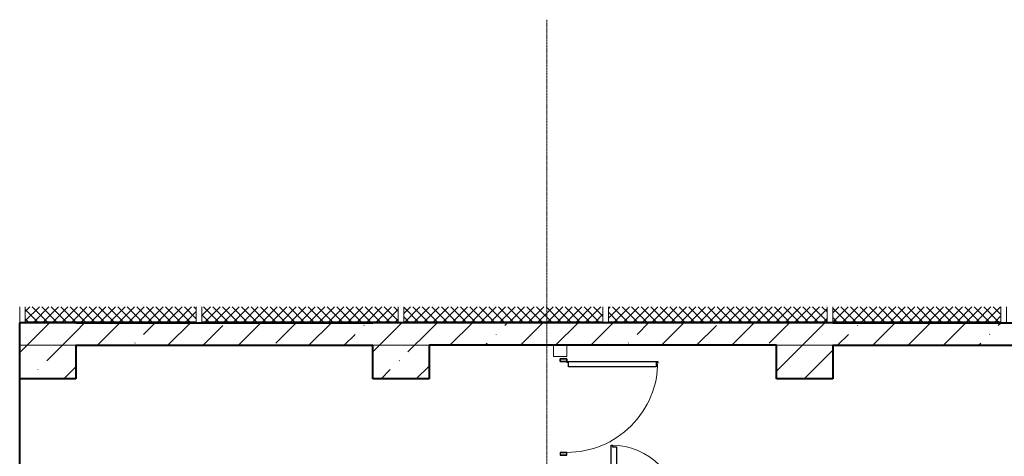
# Model space of a CAD drawing. Header units: millimetres. Extents: x 105028 to 874735, y -568483 to 191941.
# Tile 101 of 135: x 334813 to 343593, y 188049 to 191941. Entities that reach past the tile are written whole.
import ezdxf

# ---------------------------------------------------------------- set-up
doc = ezdxf.new("R2010")
doc.units = ezdxf.units.MM
for name, pattern in [('ADSK_Линия сетки', [25, 20, -2.5, 0, -2.5]), ('ADSK_Штриховая_ш3 п1_5', [4.5, 3, -1.5]), ('Штрих_3_1_5_', [4.5, 3, -1.5])]:
    doc.linetypes.add(name, pattern=pattern)
doc.layers.add('_Разделитель помещений_', color=4, linetype='ADSK_Штриховая_ш3 п1_5', lineweight=40, true_color=0x00ffff)
for name, color, linetype, lineweight in [('Двери', 7, 'Continuous', 18), ('Импосты витража', 7, 'Continuous', 18), ('Несущие колонны', 7, 'Continuous', 18), ('Оси', 7, 'Continuous', 9), ('Перекрытия', 7, 'Continuous', 18), ('Стены', 7, 'Continuous', 18), ('Стены разрез', 7, 'Continuous', 40), ('Стены штриховка', 7, 'Continuous', 40)]:
    doc.layers.add(name, color=color, linetype=linetype, lineweight=lineweight)
pattern_1 = [(45, (0, 0), (-314.308964, 314.308964), []), (45, (314.3, 0), (-314.308964, 314.308964), [555.625, -111.125, 3.353, -107.772])]
pattern_2 = [(45, (0, 0), (-42.42640687, 42.42640687), []), (135, (0, 0), (-42.42640687, -42.42640687), [])]

# ---------------------------------------------------------------- blocks, each defined once
blk = doc.blocks.new('A_DOR_Door - Вн_99_Одинарная_700x2100-2698521-К2_L02_5_400__Задание СС')
at = {"layer": 'Двери', "lineweight": 30}
for p, q in [((-305, 60), (-305, 670)), ((-305, 670), (-295, 670)), ((-305, 580), (-305, 670)), ((-295, 670), (-295, 655)), ((-295, 655), (-259, 655)), ((-259, 655), (-259, 580)), ((-305, 150), (-305, 580)), ((-259, 580), (-259, 150)), ((-305, 60), (-305, 150)), ((-259, 150), (-259, 75)), ((-330, 60), (-330, 0)), ((-305, 60), (-330, 60)), ((-330, 60), (-305, 60)), ((-330, 0), (-330, 60)), ((-330, 0), (-305, 0)), ((-305, 0), (-330, 0)), ((-295, 60), (-305, 60)), ((-305, 0), (-305, 60)), ((-305, 60), (-305, 0)), ((-295, 75), (-295, 60)), ((-259, 75), (-295, 75)), ((330, 60), (305, 60)), ((305, 60), (305, 0)), ((305, 0), (305, 60)), ((330, 60), (305, 60)), ((305, 0), (330, 0)), ((305, 0), (330, 0)), ((330, 0), (330, 60)), ((330, 60), (330, 0))]:
    blk.add_line(p, q, dxfattribs=at)
at = {"layer": 'Двери', "color": 8, "lineweight": 9, "true_color": 0x808080}
blk.add_arc((-305, 60), 610, 360, 90, dxfattribs=at)
blk = doc.blocks.new('A_DOR_Door - Вн_99_Одинарная_900x2100-2697783-К2_L02_5_400__Задание СС')
at = {"layer": 'Двери', "lineweight": 30}
for p, q in [((-405, 60), (-405, 870)), ((-405, 870), (-395, 870)), ((-405, 780), (-405, 870)), ((-395, 870), (-395, 855)), ((-395, 855), (-359, 855)), ((-359, 855), (-359, 780)), ((-405, 150), (-405, 780)), ((-359, 780), (-359, 150)), ((-405, 60), (-405, 150)), ((-359, 150), (-359, 75)), ((-430, 60), (-430, 0)), ((-405, 60), (-430, 60)), ((-430, 60), (-405, 60)), ((-430, 0), (-430, 60)), ((-430, 0), (-405, 0)), ((-405, 0), (-430, 0)), ((-395, 60), (-405, 60)), ((-405, 0), (-405, 60)), ((-405, 60), (-405, 0)), ((-395, 75), (-395, 60)), ((-359, 75), (-395, 75)), ((430, 60), (405, 60)), ((405, 60), (405, 0)), ((405, 0), (405, 60)), ((430, 60), (405, 60)), ((405, 0), (430, 0)), ((405, 0), (430, 0)), ((430, 0), (430, 60)), ((430, 60), (430, 0))]:
    blk.add_line(p, q, dxfattribs=at)
at = {"layer": 'Двери', "color": 8, "lineweight": 9, "true_color": 0x808080}
blk.add_arc((-405, 60), 810, 360, 90, dxfattribs=at)
blk = doc.blocks.new('135_SLK_K2_AR_rvt-1-К2_L02_5_400__Задание СС')
at = {"layer": '_Разделитель помещений_', "linetype": 'Штрих_3_1_5_'}
blk.add_line((-12386314.2, 10012160.7), (-12386314.2, 10016660.7), dxfattribs=at)
at = {"layer": 'Перекрытия'}
for p, q in [((-12386314.2, 9991030.7), (-12386314.2, 10016960.7)), ((-12386314.2, 10016960.7), (-12368714.2, 10016960.7)), ((-12368714.2, 10016960.7), (-12386314.2, 10016960.7)), ((-12386314.2, 10016960.7), (-12386314.2, 9991030.7))]:
    blk.add_line(p, q, dxfattribs=at)
at = {"layer": 'Стены'}
for p, q in [((-12381554.2, 10016960.7), (-12381554.2, 10016860.7)), ((-12381554.2, 10016860.7), (-12381554.2, 10016960.7)), ((-12381554.2, 10016960.7), (-12381434.2, 10016960.7)), ((-12381434.2, 10016960.7), (-12381554.2, 10016960.7)), ((-12381434.2, 10016960.7), (-12381434.2, 10016860.7)), ((-12381434.2, 10016860.7), (-12381434.2, 10016960.7)), ((-12381434.2, 10016860.7), (-12381554.2, 10016860.7)), ((-12381554.2, 10016860.7), (-12381434.2, 10016860.7))]:
    blk.add_line(p, q, dxfattribs=at)
at = {"layer": 'Двери', "lineweight": 18, "rotation": 269.9999999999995}
blk.add_blockref('A_DOR_Door - Вн_99_Одинарная_900x2100-2697783-К2_L02_5_400__Задание СС', (-12381494.2, 10016410.7), dxfattribs=at)
at = {"layer": 'Двери', "lineweight": 18}
blk.add_blockref('A_DOR_Door - Вн_99_Одинарная_700x2100-2698521-К2_L02_5_400__Задание СС', (-12380734.2, 10015400.7), dxfattribs=at)
blk = doc.blocks.new('135_SLK_GD_KR_rvt-1-К2_L02_5_400__Задание СС')
at = {"layer": 'Оси', "color": 8, "linetype": 'ADSK_Линия сетки', "true_color": 0x808080}
blk.add_line((-12381614.2, 10019863.3), (-12381614.2, 9976036.4), dxfattribs=at)
blk = doc.blocks.new('135_SLK_K1-2-3_KR_rvt-1-К2_L02_5_400__Задание СС')
at = {"layer": 'Несущие колонны', "lineweight": 9}
h = blk.add_hatch(dxfattribs=at)
h.set_pattern_fill('FP_6', color=256, style=0, pattern_type=2)
h.set_pattern_definition(pattern_1)
h.paths.add_polyline_path([(-12385814.2, 10016660.7), (-12385814.2, 10017160.7), (-12386314.2, 10017160.7), (-12386314.2, 10016660.7)])
h = blk.add_hatch(dxfattribs=at)
h.set_pattern_fill('FP_6', color=256, style=0, pattern_type=2)
h.set_pattern_definition(pattern_1)
h.paths.add_polyline_path([(-12382664.2, 10016660.7), (-12382664.2, 10017160.7), (-12383164.2, 10017160.7), (-12383164.2, 10016660.7)])
h = blk.add_hatch(dxfattribs=at)
h.set_pattern_fill('FP_6', color=256, style=0, pattern_type=2)
h.set_pattern_definition(pattern_1)
h.paths.add_polyline_path([(-12379064.2, 10016660.7), (-12379064.2, 10017160.7), (-12379564.2, 10017160.7), (-12379564.2, 10016660.7)])
at = {"layer": 'Стены разрез', "lineweight": 9}
h = blk.add_hatch(dxfattribs=at)
h.set_pattern_fill('FP_6', color=256, style=0, pattern_type=2)
h.set_pattern_definition(pattern_1)
h.paths.add_polyline_path([(-12369214.2, 10016960.7), (-12369214.2, 10017160.7), (-12371864.2, 10017160.7), (-12371864.2, 10016960.7), (-12371788.7, 10016960.7)])
h.paths.add_polyline_path([(-12372364.2, 10016960.7), (-12372364.2, 10017160.7), (-12375464.2, 10017160.7), (-12375464.2, 10016960.7), (-12373104.3, 10016960.7)])
h.paths.add_polyline_path([(-12375964.2, 10016960.7), (-12375964.2, 10017160.7), (-12379064.2, 10017160.7), (-12379064.2, 10016960.7), (-12377051, 10016960.7)])
h.paths.add_polyline_path([(-12379564.2, 10016960.7), (-12379564.2, 10017160.7), (-12382664.2, 10017160.7), (-12382664.2, 10016960.7), (-12379682.2, 10016960.7)])
h.paths.add_polyline_path([(-12383164.2, 10016960.7), (-12383164.2, 10017160.7), (-12385814.2, 10017160.7), (-12385814.2, 10016960.7)])
at = {"layer": 'Несущие колонны', "lineweight": 40}
for p, q in [((-12385814.2, 10017160.7), (-12386314.2, 10017160.7)), ((-12386314.2, 10016660.7), (-12386314.2, 10017160.7)), ((-12382664.2, 10017160.7), (-12383164.2, 10017160.7)), ((-12379064.2, 10017160.7), (-12379564.2, 10017160.7)), ((-12385814.2, 10016960.7), (-12385814.2, 10016660.7)), ((-12383164.2, 10016660.7), (-12383164.2, 10016960.7)), ((-12382664.2, 10016960.7), (-12382664.2, 10016660.7)), ((-12379564.2, 10016660.7), (-12379564.2, 10016960.7)), ((-12379064.2, 10016960.7), (-12379064.2, 10016660.7)), ((-12385814.2, 10016660.7), (-12386314.2, 10016660.7)), ((-12382664.2, 10016660.7), (-12383164.2, 10016660.7)), ((-12379064.2, 10016660.7), (-12379564.2, 10016660.7))]:
    blk.add_line(p, q, dxfattribs=at)
at = {"layer": 'Несущие колонны'}
for p, q in [((-12385814.2, 10017160.7), (-12386314.2, 10017160.7)), ((-12386314.2, 10016660.7), (-12386314.2, 10017160.7)), ((-12382664.2, 10017160.7), (-12383164.2, 10017160.7)), ((-12379064.2, 10017160.7), (-12379564.2, 10017160.7)), ((-12385814.2, 10016960.7), (-12385814.2, 10016660.7)), ((-12383164.2, 10016660.7), (-12383164.2, 10016960.7)), ((-12382664.2, 10016960.7), (-12382664.2, 10016660.7)), ((-12379564.2, 10016660.7), (-12379564.2, 10016960.7)), ((-12379064.2, 10016960.7), (-12379064.2, 10016660.7)), ((-12385814.2, 10016660.7), (-12386314.2, 10016660.7)), ((-12382664.2, 10016660.7), (-12383164.2, 10016660.7)), ((-12379064.2, 10016660.7), (-12379564.2, 10016660.7))]:
    blk.add_line(p, q, dxfattribs=at)
at = {"layer": 'Перекрытия'}
for p, q in [((-12386314.2, 10014160.7), (-12386314.2, 10017160.7)), ((-12386314.2, 10017160.7), (-12369214.2, 10017160.7)), ((-12368714.2, 10017160.7), (-12386314.2, 10017160.7)), ((-12386314.2, 10017160.7), (-12386314.2, 9982455.7))]:
    blk.add_line(p, q, dxfattribs=at)
at = {"layer": 'Стены'}
for p, q in [((-12383164.2, 10017160.7), (-12385814.2, 10017160.7)), ((-12379564.2, 10017160.7), (-12382664.2, 10017160.7)), ((-12375964.2, 10017160.7), (-12379064.2, 10017160.7)), ((-12385814.2, 10016960.7), (-12383164.2, 10016960.7)), ((-12382664.2, 10016960.7), (-12379564.2, 10016960.7)), ((-12379064.2, 10016960.7), (-12375964.2, 10016960.7))]:
    blk.add_line(p, q, dxfattribs=at)
at = {"layer": 'Стены разрез'}
for p, q in [((-12385814.2, 10017160.7), (-12383164.2, 10017160.7)), ((-12379564.2, 10017160.7), (-12382664.2, 10017160.7)), ((-12379064.2, 10017160.7), (-12375964.2, 10017160.7)), ((-12385814.2, 10016960.7), (-12383164.2, 10016960.7)), ((-12379564.2, 10016960.7), (-12382664.2, 10016960.7)), ((-12379064.2, 10016960.7), (-12375964.2, 10016960.7))]:
    blk.add_line(p, q, dxfattribs=at)
blk = doc.blocks.new('Rectangular Mullion - R_InvisibleFrame_50Wx250H-5343547-К2_L02_5_400__Задание СС')
at = {"layer": 'Импосты витража', "lineweight": 5}
for p, q in [((-25, 107.3), (-25, 250)), ((-25, 250), (25, 250)), ((25, 250), (25, 107.3))]:
    blk.add_line(p, q, dxfattribs=at)
blk = doc.blocks.new('Rectangular Mullion - R_InvisibleFrame_50Wx250H-5445645-К2_L02_5_400__Задание СС')
at = {"layer": 'Импосты витража', "lineweight": 5}
for p, q in [((-12386264.2, 10017303.4), (-12386264.2, 10017160.7)), ((-12386264.2, 10017160.7), (-12386264.2, 10017303.4)), ((-12384714.2, 10017160.7), (-12386264.2, 10017160.7)), ((-12384714.2, 10017160.7), (-12386264.2, 10017160.7))]:
    blk.add_line(p, q, dxfattribs=at)
blk = doc.blocks.new('Rectangular Mullion - R_InvisibleFrame_50Wx250H-5146735-К2_L02_5_400__Задание СС')
at = {"layer": 'Импосты витража', "lineweight": 5}
blk.add_line((-12381089.2, 10017160.7), (-12382914.2, 10017160.7), dxfattribs=at)
blk.add_line((-12381089.2, 10017160.7), (-12382914.2, 10017160.7), dxfattribs=at)
blk = doc.blocks.new('Rectangular Mullion - R_InvisibleFrame_50Wx250H-V11-К2_L02_5_400__Задание СС')
at = {"layer": 'Импосты витража', "lineweight": 5}
for p, q in [((25, 250), (-25, 250)), ((-25, 250), (-25, 107.3)), ((25, 250), (-25, 250)), ((-25, 107.3), (-25, 250)), ((25, 107.3), (25, 250)), ((25, 107.3), (25, 250))]:
    blk.add_line(p, q, dxfattribs=at)
blk = doc.blocks.new('Rectangular Mullion - R_InvisibleFrame_50Wx250H-5146924-К2_L02_5_400__Задание СС')
at = {"layer": 'Импосты витража', "lineweight": 5}
blk.add_line((-12379089.2, 10017160.7), (-12381089.2, 10017160.7), dxfattribs=at)
blk.add_line((-12379089.2, 10017160.7), (-12381089.2, 10017160.7), dxfattribs=at)
blk = doc.blocks.new('Rectangular Mullion - R_InvisibleFrame_50Wx250H-5994184-К2_L02_5_400__Задание СС')
at = {"layer": 'Импосты витража', "lineweight": 5}
blk.add_line((-12377539.2, 10017160.7), (-12379089.2, 10017160.7), dxfattribs=at)
blk.add_line((-12377539.2, 10017160.7), (-12379089.2, 10017160.7), dxfattribs=at)
blk = doc.blocks.new('Rectangular Mullion - R_InvisibleFrame_50Wx250H-5146742-К2_L02_5_400__Задание СС')
at = {"layer": 'Импосты витража', "lineweight": 5}
blk.add_line((-12373914.2, 10017160.7), (-12375714.2, 10017160.7), dxfattribs=at)
blk.add_line((-12373914.2, 10017160.7), (-12375714.2, 10017160.7), dxfattribs=at)
blk = doc.blocks.new('Rectangular Mullion - R_InvisibleFrame_50Wx250H-5444996-К2_L02_5_400__Задание СС')
at = {"layer": 'Импосты витража', "lineweight": 5}
for p, q in [((0, 250), (-50, 250)), ((-50, 250), (-50, 107.3)), ((0, 107.3), (0, 250))]:
    blk.add_line(p, q, dxfattribs=at)
blk = doc.blocks.new('Rectangular Mullion - R_InvisibleFrame_50Wx250H-V13-К2_L02_5_400__Задание СС')
at = {"layer": 'Импосты витража', "lineweight": 5}
for p, q in [((-50, 107.3), (-50, 250)), ((-50, 250), (0, 250)), ((0, 250), (-50, 250)), ((-50, 250), (-50, 107.3)), ((0, 250), (0, 107.3)), ((0, 107.3), (0, 250))]:
    blk.add_line(p, q, dxfattribs=at)
blk = doc.blocks.new('135_SLK_K2_AR_FCD_rvt-1-К2_L02_5_400__Задание СС')
at = {"layer": 'Стены разрез', "lineweight": 5}
h = blk.add_hatch(dxfattribs=at)
h.set_pattern_fill('FP_23', color=256, style=0, pattern_type=2)
h.set_pattern_definition(pattern_2)
h.paths.add_polyline_path([(-12384739.2, 10017170.7), (-12384739.2, 10017303.4), (-12386264.2, 10017303.4), (-12386264.2, 10017170.7)])
h = blk.add_hatch(dxfattribs=at)
h.set_pattern_fill('FP_23', color=256, style=0, pattern_type=2)
h.set_pattern_definition(pattern_2)
h.paths.add_polyline_path([(-12382939.2, 10017170.7), (-12382939.2, 10017303.4), (-12384689.2, 10017303.4), (-12384689.2, 10017170.7)])
h = blk.add_hatch(dxfattribs=at)
h.set_pattern_fill('FP_23', color=256, style=0, pattern_type=2)
h.set_pattern_definition(pattern_2)
h.paths.add_polyline_path([(-12381114.2, 10017170.7), (-12381114.2, 10017303.4), (-12382889.2, 10017303.4), (-12382889.2, 10017170.7), (-12382313.4, 10017170.7)])
h = blk.add_hatch(dxfattribs=at)
h.set_pattern_fill('FP_23', color=256, style=0, pattern_type=2)
h.set_pattern_definition(pattern_2)
h.paths.add_polyline_path([(-12379114.2, 10017170.7), (-12379114.2, 10017303.4), (-12381064.2, 10017303.4), (-12381064.2, 10017170.7), (-12379682.2, 10017170.7)])
h = blk.add_hatch(dxfattribs=at)
h.set_pattern_fill('FP_23', color=256, style=0, pattern_type=2)
h.set_pattern_definition(pattern_2)
h.paths.add_polyline_path([(-12377564.2, 10017170.7), (-12377564.2, 10017303.4), (-12379064.2, 10017303.4), (-12379064.2, 10017170.7)])
at = {"layer": 'Стены разрез', "lineweight": 5, "true_color": 0xe1dccd}
for points in [[(-12384739.2, 10017160.7), (-12384739.2, 10017170.7), (-12386264.2, 10017170.7), (-12386264.2, 10017160.7)], [(-12382939.2, 10017160.7), (-12382939.2, 10017170.7), (-12384689.2, 10017170.7), (-12384689.2, 10017160.7)], [(-12381114.2, 10017160.7), (-12381114.2, 10017170.7), (-12382889.2, 10017170.7), (-12382889.2, 10017160.7), (-12382313.4, 10017160.7)], [(-12379114.2, 10017160.7), (-12379114.2, 10017170.7), (-12381064.2, 10017170.7), (-12381064.2, 10017160.7), (-12379682.2, 10017160.7)], [(-12377564.2, 10017160.7), (-12377564.2, 10017170.7), (-12379064.2, 10017170.7), (-12379064.2, 10017160.7)]]:
    blk.add_hatch(color=254, dxfattribs=at).paths.add_polyline_path(points)
at = {"layer": 'Стены', "lineweight": 5}
for p, q in [((-12386264.2, 10017160.7), (-12386264.2, 10017303.4)), ((-12386264.2, 10017303.4), (-12386264.2, 10017160.7)), ((-12386264.2, 10017160.7), (-12386264.2, 10017303.4)), ((-12384739.2, 10017303.4), (-12384739.2, 10017160.7)), ((-12384739.2, 10017303.4), (-12384739.2, 10017160.7)), ((-12384739.2, 10017303.4), (-12384739.2, 10017160.7)), ((-12384689.2, 10017160.7), (-12384689.2, 10017303.4)), ((-12384689.2, 10017303.4), (-12384689.2, 10017160.7)), ((-12384689.2, 10017160.7), (-12384689.2, 10017303.4)), ((-12382939.2, 10017303.4), (-12382939.2, 10017160.7)), ((-12382939.2, 10017303.4), (-12382939.2, 10017160.7)), ((-12382939.2, 10017303.4), (-12382939.2, 10017160.7)), ((-12382889.2, 10017160.7), (-12382889.2, 10017303.4)), ((-12382889.2, 10017303.4), (-12382889.2, 10017160.7)), ((-12382889.2, 10017160.7), (-12382889.2, 10017303.4)), ((-12381114.2, 10017303.4), (-12381114.2, 10017160.7)), ((-12381114.2, 10017303.4), (-12381114.2, 10017160.7)), ((-12381114.2, 10017303.4), (-12381114.2, 10017160.7)), ((-12381064.2, 10017160.7), (-12381064.2, 10017303.4)), ((-12381064.2, 10017303.4), (-12381064.2, 10017160.7)), ((-12381064.2, 10017160.7), (-12381064.2, 10017303.4)), ((-12379114.2, 10017303.4), (-12379114.2, 10017160.7)), ((-12379114.2, 10017303.4), (-12379114.2, 10017160.7)), ((-12379114.2, 10017303.4), (-12379114.2, 10017160.7)), ((-12379064.2, 10017160.7), (-12379064.2, 10017303.4)), ((-12379064.2, 10017303.4), (-12379064.2, 10017160.7)), ((-12379064.2, 10017160.7), (-12379064.2, 10017303.4)), ((-12377564.2, 10017303.4), (-12377564.2, 10017160.7)), ((-12377564.2, 10017303.4), (-12377564.2, 10017160.7)), ((-12377564.2, 10017303.4), (-12377564.2, 10017160.7)), ((-12386264.2, 10017160.7), (-12384739.2, 10017160.7)), ((-12384739.2, 10017160.7), (-12386264.2, 10017160.7)), ((-12386264.2, 10017160.7), (-12384739.2, 10017160.7)), ((-12384689.2, 10017160.7), (-12382939.2, 10017160.7)), ((-12382939.2, 10017160.7), (-12384689.2, 10017160.7)), ((-12384689.2, 10017160.7), (-12382939.2, 10017160.7)), ((-12382889.2, 10017160.7), (-12381114.2, 10017160.7)), ((-12381114.2, 10017160.7), (-12382889.2, 10017160.7)), ((-12382889.2, 10017160.7), (-12381114.2, 10017160.7)), ((-12381064.2, 10017160.7), (-12379114.2, 10017160.7)), ((-12379114.2, 10017160.7), (-12381064.2, 10017160.7)), ((-12381064.2, 10017160.7), (-12379114.2, 10017160.7)), ((-12379064.2, 10017160.7), (-12377564.2, 10017160.7)), ((-12377564.2, 10017160.7), (-12379064.2, 10017160.7)), ((-12379064.2, 10017160.7), (-12377564.2, 10017160.7))]:
    blk.add_line(p, q, dxfattribs=at)
at = {"layer": 'Стены разрез', "lineweight": 9}
for p, q in [((-12386264.2, 10017160.7), (-12386264.2, 10017303.4)), ((-12384739.2, 10017160.7), (-12384739.2, 10017303.4)), ((-12384689.2, 10017160.7), (-12384689.2, 10017303.4)), ((-12382939.2, 10017160.7), (-12382939.2, 10017303.4)), ((-12382889.2, 10017160.7), (-12382889.2, 10017303.4)), ((-12381114.2, 10017160.7), (-12381114.2, 10017303.4)), ((-12381064.2, 10017160.7), (-12381064.2, 10017303.4)), ((-12379114.2, 10017160.7), (-12379114.2, 10017303.4)), ((-12379064.2, 10017160.7), (-12379064.2, 10017303.4)), ((-12377564.2, 10017160.7), (-12377564.2, 10017303.4)), ((-12384739.2, 10017160.7), (-12386264.2, 10017160.7)), ((-12382939.2, 10017160.7), (-12384689.2, 10017160.7)), ((-12381114.2, 10017160.7), (-12382889.2, 10017160.7)), ((-12379114.2, 10017160.7), (-12381064.2, 10017160.7)), ((-12377564.2, 10017160.7), (-12379064.2, 10017160.7))]:
    blk.add_line(p, q, dxfattribs=at)
at = {"layer": 'Стены штриховка', "lineweight": 9}
for p, q in [((-12384739.2, 10017170.7), (-12386264.2, 10017170.7)), ((-12382939.2, 10017170.7), (-12384689.2, 10017170.7)), ((-12381114.2, 10017170.7), (-12382889.2, 10017170.7)), ((-12379114.2, 10017170.7), (-12381064.2, 10017170.7)), ((-12377564.2, 10017170.7), (-12379064.2, 10017170.7))]:
    blk.add_line(p, q, dxfattribs=at)
at = {"layer": 'Импосты витража', "lineweight": 5, "rotation": 180}
for name in ['Rectangular Mullion - R_InvisibleFrame_50Wx250H-5444996-К2_L02_5_400__Задание СС', 'Rectangular Mullion - R_InvisibleFrame_50Wx250H-V13-К2_L02_5_400__Задание СС']:
    blk.add_blockref(name, (-12386314.2, 10017410.7), dxfattribs=at)
at = {"layer": 'Импосты витража', "lineweight": 5}
for name, p in [('Rectangular Mullion - R_InvisibleFrame_50Wx250H-5445645-К2_L02_5_400__Задание СС', (0, 0)), ('Rectangular Mullion - R_InvisibleFrame_50Wx250H-5146742-К2_L02_5_400__Задание СС', (-9000, 0)), ('Rectangular Mullion - R_InvisibleFrame_50Wx250H-5146735-К2_L02_5_400__Задание СС', (0, 0)), ('Rectangular Mullion - R_InvisibleFrame_50Wx250H-5146924-К2_L02_5_400__Задание СС', (0, 0)), ('Rectangular Mullion - R_InvisibleFrame_50Wx250H-5994184-К2_L02_5_400__Задание СС', (0, 0)), ('Rectangular Mullion - R_InvisibleFrame_50Wx250H-5146735-К2_L02_5_400__Задание СС', (5375, 0))]:
    blk.add_blockref(name, p, dxfattribs=at)
at = {"layer": 'Импосты витража', "lineweight": 5, "extrusion": (0, 0, -1), "rotation": 180}
for name, p in [('Rectangular Mullion - R_InvisibleFrame_50Wx250H-5343547-К2_L02_5_400__Задание СС', (12384714.2, 10017410.7)), ('Rectangular Mullion - R_InvisibleFrame_50Wx250H-V11-К2_L02_5_400__Задание СС', (12384714.2, 10017410.7)), ('Rectangular Mullion - R_InvisibleFrame_50Wx250H-5343547-К2_L02_5_400__Задание СС', (12382914.2, 10017410.7)), ('Rectangular Mullion - R_InvisibleFrame_50Wx250H-V11-К2_L02_5_400__Задание СС', (12382914.2, 10017410.7)), ('Rectangular Mullion - R_InvisibleFrame_50Wx250H-5343547-К2_L02_5_400__Задание СС', (12381089.2, 10017410.7)), ('Rectangular Mullion - R_InvisibleFrame_50Wx250H-V11-К2_L02_5_400__Задание СС', (12381089.2, 10017410.7)), ('Rectangular Mullion - R_InvisibleFrame_50Wx250H-5343547-К2_L02_5_400__Задание СС', (12379089.2, 10017410.7)), ('Rectangular Mullion - R_InvisibleFrame_50Wx250H-V11-К2_L02_5_400__Задание СС', (12379089.2, 10017410.7)), ('Rectangular Mullion - R_InvisibleFrame_50Wx250H-V11-К2_L02_5_400__Задание СС', (12377539.2, 10017410.7)), ('Rectangular Mullion - R_InvisibleFrame_50Wx250H-5343547-К2_L02_5_400__Задание СС', (12377539.2, 10017410.7))]:
    blk.add_blockref(name, p, dxfattribs=at)

msp = doc.modelspace()

# ---------------------------------------------------------------- block references
at = {"lineweight": 5}
for name in ['135_SLK_GD_KR_rvt-1-К2_L02_5_400__Задание СС', '135_SLK_K2_AR_FCD_rvt-1-К2_L02_5_400__Задание СС', '135_SLK_K1-2-3_KR_rvt-1-К2_L02_5_400__Задание СС', '135_SLK_K2_AR_rvt-1-К2_L02_5_400__Задание СС']:
    msp.add_blockref(name, (12721127.3, -9827922.2), dxfattribs=at)

doc.saveas('drawing.dxf')
